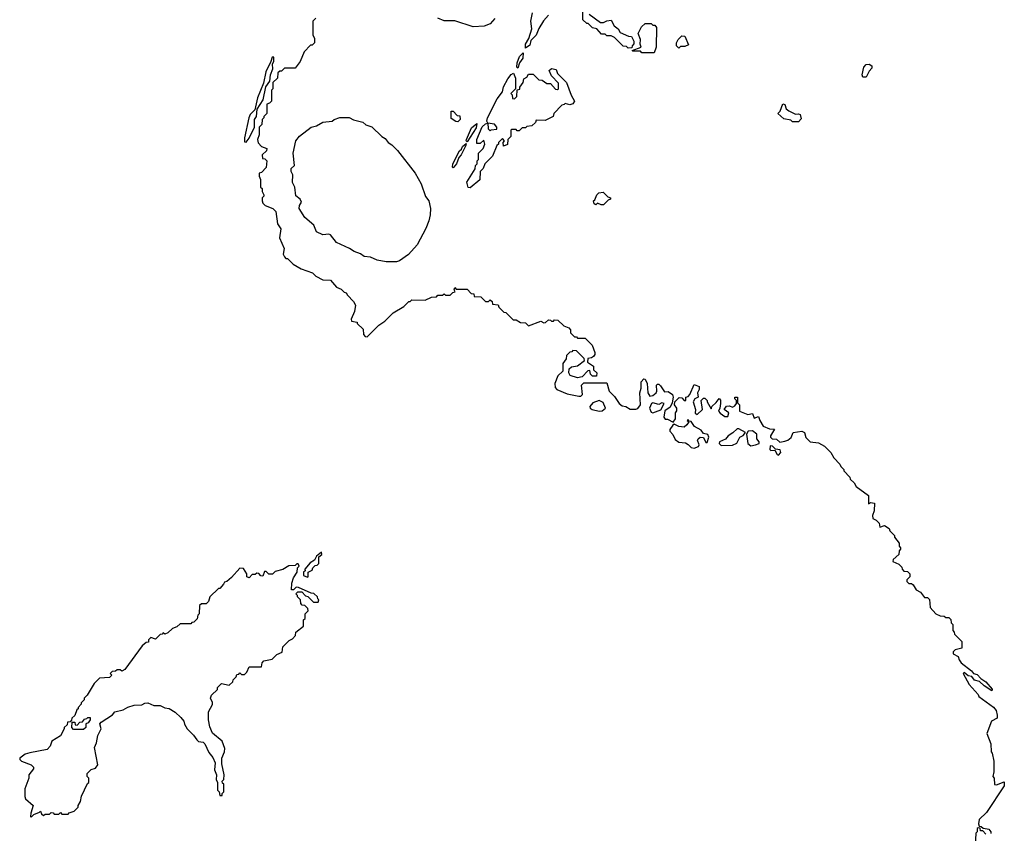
# Model space of a CAD drawing. Extents: x 2029662 to 2246637, y 225654 to 401419.
# Tile 94 of 256: x 2055080 to 2061496, y 325565 to 330865. Entities that reach past the tile are written whole.
import ezdxf

# ---------------------------------------------------------------- set-up
doc = ezdxf.new("R2010")
doc.units = 0

msp = doc.modelspace()

# ---------------------------------------------------------------- linework, layer by layer
at = {"layer": '0CON20XD'}
for points in [[(2057010, 330875), (2056990, 330855), (2056990, 330765), (2057000, 330745), (2057000, 330715), (2056985, 330700), (2056975, 330700), (2056933.6, 330656.4), (2056907, 330593), (2056875, 330550), (2056805, 330550), (2056785, 330530), (2056775, 330530), (2056761.7, 330518.3), (2056760, 330485), (2056730, 330455), (2056730, 330415), (2056720, 330405), (2056720, 330335), (2056708.3, 330321.7), (2056690, 330315), (2056690, 330255), (2056670, 330235), (2056670, 330225), (2056660, 330215), (2056657, 330183), (2056640, 330165), (2056640, 330115), (2056630, 330085), (2056633, 330063), (2056655, 330040), (2056690, 330025), (2056688.3, 330011.7), (2056660, 329985), (2056661.7, 329961.7), (2056678.3, 329958.3), (2056690, 329945), (2056687, 329903), (2056655, 329870), (2056640, 329865), (2056640, 329845), (2056650, 329825), (2056650, 329775), (2056660, 329765), (2056660, 329745), (2056670, 329725), (2056670, 329715), (2056660, 329705), (2056660, 329685), (2056665, 329670), (2056680, 329655), (2056730, 329635), (2056750, 329615), (2056760, 329535), (2056781.7, 329501.7), (2056773.3, 329445), (2056802.5, 329375), (2056797, 329337), (2056805, 329320), (2056815, 329310), (2056825, 329310), (2056863, 329273), (2056915, 329242.5), (2056987, 329217), (2057010, 329195), (2057055, 329170), (2057105, 329167.5), (2057143.6, 329123.6), (2057175, 329110), (2057195, 329090), (2057206.4, 329086.4), (2057215, 329070), (2057255, 329030), (2057267.5, 329005), (2057261.2, 328965), (2057240, 328915), (2057241.7, 328901.7), (2057280, 328895), (2057280, 328885), (2057318.3, 328848.3), (2057320, 328815), (2057331.7, 328801.7), (2057345, 328800), (2057371.7, 328828.3), (2057420, 328875), (2057459.3, 328900.7), (2057513.6, 328956.4), (2057583, 328997), (2057615, 329030), (2057625, 329030), (2057635, 329040), (2057721.7, 329038.3), (2057763.6, 329056.4), (2057795, 329060), (2057805, 329070), (2057835, 329070), (2057845, 329080), (2057855, 329070), (2057885, 329070), (2057901.7, 329088.3), (2057918.3, 329091.7), (2057910, 329105), (2057915, 329120), (2057925, 329110), (2057995, 329110), (2058021.7, 329081.7), (2058038.3, 329078.3), (2058041.7, 329061.7), (2058085, 329060), (2058115, 329030), (2058135, 329030), (2058145, 329040), (2058158.3, 329028.3), (2058161.7, 329011.7), (2058198.3, 329008.3), (2058201.7, 328991.7), (2058235, 328960), (2058248.3, 328958.3), (2058295, 328910), (2058315, 328910), (2058343, 328893), (2058375, 328890), (2058395, 328870), (2058475, 328900), (2058495, 328890), (2058507, 328893), (2058525, 328910), (2058538.3, 328908.3), (2058545, 328900), (2058558.3, 328901.7), (2058565, 328910), (2058587, 328907), (2058625, 328870), (2058658.3, 328858.3), (2058670, 328845), (2058670, 328825), (2058695, 328800), (2058708.3, 328798.3), (2058715, 328790), (2058765, 328790), (2058810, 328745), (2058827, 328697), (2058827, 328683), (2058818.3, 328671.7), (2058807, 328663), (2058781.7, 328658.3), (2058780, 328635), (2058818.3, 328608.3), (2058820, 328585), (2058840, 328565), (2058838.3, 328541.7), (2058811.7, 328541.7), (2058800, 328555), (2058795, 328580), (2058781.7, 328578.3), (2058745, 328537.5), (2058715, 328532.5), (2058667, 328547), (2058657.5, 328565), (2058660, 328590), (2058675, 328602.5), (2058715, 328610), (2058760, 328645), (2058758.3, 328658.3), (2058708.3, 328708.3), (2058685, 328710), (2058678.3, 328701.7), (2058665, 328700), (2058643, 328677), (2058640, 328655), (2058620, 328625), (2058620, 328575), (2058587.5, 328545), (2058567.5, 328495), (2058568.3, 328468.3), (2058580, 328455), (2058648.3, 328428.3), (2058723, 328413)], [(2058177, 330873), (2058145, 330837.5), (2058106.4, 330823.6), (2058035, 330817.5), (2057915, 330857.5), (2057845, 330857.5), (2057804.1, 330874.1)], [(2058525, 330893.8), (2058493, 330857), (2058463, 330807), (2058446.2, 330765), (2058410.5, 330729.5), (2058405, 330700), (2058375, 330680), (2058376.7, 330705), (2058397, 330743), (2058417.5, 330805), (2058410, 330855), (2058420.7, 330910.7)], [(2058791.7, 330901.7), (2058865, 330847.5), (2058885, 330846.7), (2058905, 330858), (2058935, 330861.2), (2058954.2, 330824.2), (2058978.8, 330805), (2058992, 330782), (2059047.7, 330757.7), (2059067.5, 330755), (2059082.5, 330725), (2059081.7, 330708.3), (2059070, 330695), (2059068.3, 330681.7), (2059045, 330680), (2059035, 330690), (2059013, 330693), (2058955, 330750), (2058935, 330760), (2058905, 330760), (2058895, 330770), (2058871.7, 330771.7), (2058840, 330805), (2058813, 330813), (2058785, 330840), (2058775, 330840), (2058750, 330865), (2058750, 330915)], [(2059215, 330650), (2059135, 330650), (2059125, 330660), (2059075, 330660), (2059070, 330665), (2059130, 330685), (2059122.5, 330705), (2059126, 330736), (2059110, 330775), (2059131.7, 330818.3), (2059155, 330840), (2059195, 330840), (2059205, 330830), (2059218.3, 330828.3), (2059230, 330815), (2059227.5, 330685), (2059215, 330650)], [(2059375, 330680), (2059360, 330695), (2059360, 330715), (2059370, 330735), (2059395, 330760), (2059415, 330757.5), (2059438.3, 330701.7), (2059415, 330690), (2059385, 330690), (2059375, 330680)], [(2056555, 330067.5), (2056576.1, 330093.9), (2056610, 330165), (2056610, 330215), (2056622.5, 330235), (2056628.3, 330281.7), (2056667, 330343), (2056683, 330427), (2056710, 330465), (2056713.6, 330506.4), (2056730, 330545), (2056727.5, 330575), (2056736.7, 330595), (2056735, 330620), (2056725, 330620), (2056717.5, 330592.5), (2056683.8, 330525), (2056669.3, 330450.7), (2056630, 330355), (2056611.7, 330278.3), (2056581.7, 330248.3), (2056573.6, 330226.4), (2056543.8, 330095), (2056545, 330070), (2056555, 330067.5)], [(2058325, 330550), (2058320, 330555), (2058322.5, 330585), (2058336.7, 330625), (2058360, 330650), (2058358.6, 330615), (2058337.5, 330585), (2058325, 330550)], [(2058015, 329770), (2058001.7, 329771.7), (2057993, 329807), (2058047, 329893), (2058050, 329915), (2058060, 329925), (2058060, 329945), (2058070, 329955), (2058070, 329995), (2058100, 330025), (2058110, 330055), (2058105, 330080), (2058080.7, 330059.3), (2058058.3, 330058.3), (2058058.8, 330085), (2058093.9, 330166.1), (2058115, 330187.5), (2058130, 330190), (2058133.3, 330153.3), (2058145, 330140), (2058153, 330147), (2058188.3, 330151.7), (2058190, 330165), (2058173.6, 330183.6), (2058130, 330190), (2058123.3, 330203.3), (2058128, 330225), (2058190.7, 330349.3), (2058226.2, 330395), (2058233.3, 330426.7), (2058260, 330480), (2058282.3, 330507.7), (2058297.5, 330517.5), (2058310, 330485), (2058310, 330415), (2058280, 330385), (2058290, 330375), (2058291.7, 330351.7), (2058305, 330350), (2058320, 330365), (2058321.7, 330408.3), (2058338.3, 330411.7), (2058340, 330425), (2058360, 330455), (2058365, 330480), (2058385, 330490), (2058395, 330510), (2058425, 330510), (2058463, 330473), (2058485, 330470), (2058515, 330450), (2058538.3, 330448.3), (2058571.7, 330411.7), (2058585, 330410), (2058590, 330415), (2058591.7, 330451.7), (2058545, 330500), (2058530, 330535), (2058545, 330547.5), (2058575, 330540), (2058583.6, 330513.6), (2058642.5, 330455), (2058673.8, 330373.8), (2058696.2, 330335), (2058685, 330316.7), (2058665, 330310), (2058635, 330320), (2058628.3, 330311.7), (2058611.7, 330308.3), (2058560, 330255), (2058556.4, 330233.6), (2058505, 330207.5), (2058445, 330210), (2058440, 330195), (2058417, 330173), (2058385, 330170), (2058375, 330160), (2058355, 330160), (2058335, 330140), (2058321.7, 330141.7), (2058315, 330150), (2058285, 330150), (2058280, 330145), (2058280, 330105), (2058260, 330085), (2058258.3, 330051.7), (2058231.7, 330041.7), (2058230, 330065), (2058240, 330075), (2058225, 330090), (2058200, 330065), (2058200, 330055), (2058190, 330045), (2058160, 329975), (2058110, 329925), (2058100, 329895), (2058080, 329875), (2058078.3, 329821.7), (2058015, 329770)], [(2060595, 330490), (2060575, 330490), (2060570, 330505), (2060581.2, 330555), (2060595, 330572.5), (2060616.1, 330576.1), (2060632.5, 330565), (2060631.7, 330548.3), (2060615, 330530), (2060595, 330490)], [(2060155, 330200), (2060115, 330200), (2060105, 330210), (2060058.3, 330218.3), (2060020, 330255), (2060035, 330270), (2060052.3, 330317.7), (2060065, 330312.5), (2060074.4, 330284.4), (2060091.3, 330271.3), (2060135, 330250), (2060155, 330252.5), (2060165, 330246.7), (2060171.7, 330218.3), (2060155, 330200)], [(2057535, 329287.5), (2057468.3, 329288.3), (2057408.3, 329298.3), (2057365, 329317.5), (2057325, 329322.5), (2057300.7, 329340.7), (2057260, 329355), (2057230, 329375), (2057145, 329412.5), (2057105, 329462.5), (2057095, 329467.5), (2057055, 329462.5), (2057013.6, 329483.6), (2056996.1, 329526.1), (2056937, 329577), (2056900, 329635), (2056902.5, 329655), (2056916.1, 329676.1), (2056907.5, 329695), (2056878.3, 329718.3), (2056873, 329773), (2056857.5, 329805), (2056860, 329855), (2056850, 329875), (2056850, 329895), (2056870, 329915), (2056862.5, 329995), (2056880, 330075), (2056903.6, 330106.4), (2056980, 330165), (2057015, 330172.5), (2057055, 330197.5), (2057117, 330203), (2057130, 330215), (2057165, 330227.5), (2057227, 330227), (2057255, 330212.5), (2057315, 330197.5), (2057335, 330180), (2057375, 330167.5), (2057440, 330105), (2057461.7, 330091.7), (2057480, 330065), (2057505, 330050), (2057542.7, 330012.7), (2057656.2, 329865), (2057696.6, 329796.6), (2057725, 329712.5), (2057746.2, 329685), (2057757.5, 329635), (2057753.6, 329593.6), (2057745.8, 329554.2), (2057726, 329504), (2057670.7, 329399.3), (2057612.5, 329335), (2057555, 329293.3), (2057535, 329287.5)], [(2057935, 330200), (2057921.7, 330201.7), (2057891.7, 330221.7), (2057891.7, 330268.3), (2057905, 330270), (2057931.7, 330241.7), (2057948.3, 330238.3), (2057950, 330215), (2057935, 330200)], [(2057995, 330070), (2057990, 330075), (2057992.5, 330085), (2058025, 330160), (2058058.3, 330188.3), (2058055, 330160), (2057995, 330070)], [(2057905, 329900), (2057900, 329905), (2057902.5, 329925), (2057945, 330010), (2057958.3, 330021.7), (2057965, 330040), (2057988.3, 330058.3), (2057987.5, 330045), (2057956.7, 329985), (2057941.7, 329968.3), (2057926.7, 329925), (2057905, 329900)], [(2058868.3, 329658.3), (2058845, 329670), (2058835, 329660), (2058822.5, 329665), (2058820, 329685), (2058828.3, 329691.7), (2058840, 329725), (2058853, 329737), (2058881.7, 329741.7), (2058911.7, 329711.7), (2058930, 329705), (2058930, 329695), (2058915, 329690), (2058885, 329660), (2058868.3, 329658.3)], [(2058723, 328413), (2058737, 328413), (2058747, 328423), (2058740, 328485), (2058755, 328500), (2058905, 328500), (2058920, 328445), (2058955, 328410), (2058986.7, 328365), (2059005, 328350), (2059030, 328345), (2059058, 328328), (2059095, 328327.8), (2059107.2, 328332.8), (2059124.4, 328355), (2059120, 328435), (2059128.8, 328465), (2059128.8, 328505), (2059146.4, 328526.4), (2059155, 328523.3), (2059168, 328495), (2059173.3, 328435), (2059185, 328412.5), (2059205, 328417.5), (2059227.5, 328435), (2059232.5, 328445), (2059230, 328485), (2059235, 328490), (2059245, 328490), (2059255, 328480), (2059281.7, 328441.7), (2059305, 328442.5), (2059333.6, 328423.6), (2059337.5, 328405), (2059331.7, 328368.3), (2059318.8, 328341.2), (2059283, 328317), (2059277.5, 328275), (2059285, 328263.3), (2059301.7, 328261.7), (2059337.5, 328242.5), (2059353.8, 328265), (2059352.5, 328305), (2059363, 328317), (2059362.5, 328335), (2059347.5, 328355), (2059350, 328375), (2059377, 328403), (2059395, 328402.5), (2059410, 328385), (2059420, 328385), (2059420, 328405), (2059435, 328410), (2059447, 328423), (2059475, 328487.5), (2059507.5, 328475), (2059506.7, 328455), (2059496.7, 328435), (2059500, 328405), (2059480, 328395), (2059467.5, 328375), (2059483.3, 328325), (2059482.5, 328302.5), (2059495, 328292.5), (2059530, 328325), (2059520, 328385), (2059535, 328400), (2059545, 328400), (2059560, 328385), (2059560, 328375), (2059585, 328330), (2059590, 328345), (2059619.3, 328370.7), (2059638.3, 328398.3), (2059647, 328387), (2059646.7, 328365), (2059642.5, 328335), (2059632.5, 328315), (2059645, 328302.5), (2059675, 328280), (2059695, 328280), (2059700, 328305), (2059670, 328325), (2059685, 328347.5), (2059705, 328350), (2059725, 328340), (2059740, 328350), (2059750, 328365), (2059750, 328385), (2059740, 328395), (2059740, 328405), (2059757, 328407), (2059758.3, 328368.3), (2059770, 328355), (2059770, 328315), (2059825, 328292.5), (2059855, 328300), (2059865, 328270), (2059895, 328280), (2059902.5, 328255), (2059925, 328217.5), (2059965, 328200), (2059998.3, 328198.3), (2059972.5, 328155), (2059972.5, 328145), (2059983.9, 328133.9), (2060011.7, 328131.7), (2060033.6, 328113.6), (2060065, 328120), (2060085, 328126.7), (2060106.4, 328143.6), (2060120, 328175), (2060175.5, 328185.5), (2060193.8, 328175), (2060203, 328143), (2060230, 328115), (2060285, 328107.5), (2060325, 328087.5), (2060366.4, 328046.4), (2060385, 328010), (2060425, 327970), (2060430, 327955), (2060450, 327935), (2060450, 327925), (2060490, 327885), (2060491.7, 327871.7), (2060518.3, 327848.3), (2060530, 327825), (2060610, 327765), (2060611.7, 327711.7), (2060625, 327720), (2060650, 327715), (2060647.5, 327665), (2060637.5, 327635), (2060640, 327615), (2060660, 327605), (2060680, 327585), (2060685, 327560), (2060715, 327570), (2060745, 327550), (2060750, 327535), (2060780, 327505), (2060780, 327495), (2060810, 327455), (2060810, 327435), (2060820, 327425), (2060820, 327415), (2060810, 327405), (2060808.3, 327381.7), (2060771.7, 327348.3), (2060770, 327335), (2060808.3, 327318.3), (2060828.3, 327298.3), (2060830, 327285), (2060841.7, 327271.7), (2060865, 327270), (2060880, 327255), (2060880, 327235), (2060860, 327215), (2060860, 327205), (2060873, 327193), (2060891.7, 327191.7), (2060903, 327183), (2060920.7, 327150.7), (2060950, 327135), (2060975, 327100), (2060995, 327100), (2061008.3, 327088.3), (2061012.5, 327035), (2061050, 326995), (2061078.3, 326981.7), (2061105, 326980), (2061115, 326970), (2061135, 326970), (2061148.3, 326958.3), (2061150, 326935), (2061160, 326925), (2061160, 326885), (2061170, 326875), (2061171.7, 326861.7), (2061220, 326815), (2061218.3, 326771.7), (2061175, 326760), (2061163, 326747), (2061163.3, 326735), (2061196, 326716), (2061200.8, 326695), (2061214.5, 326674.5), (2061282.7, 326622.7), (2061295, 326606), (2061318.8, 326598.8), (2061342.7, 326572.7), (2061375, 326552.5), (2061416.4, 326503.6), (2061415, 326493.8), (2061364.6, 326524.6), (2061335, 326554.2), (2061301.8, 326561.8), (2061285, 326586.2), (2061261.4, 326591.4), (2061235, 326612.5), (2061227.5, 326605), (2061267.5, 326535), (2061325, 326470), (2061330, 326455), (2061426.4, 326386.4), (2061442.5, 326365), (2061450, 326335), (2061450, 326315), (2061412.5, 326295), (2061382.5, 326215), (2061407, 326147), (2061410, 326095), (2061417, 326087), (2061427.5, 326035), (2061427.5, 325965), (2061420, 325935), (2061430, 325925), (2061433, 325883), (2061445, 325880), (2061495, 325900), (2061495.8, 325875), (2061379.1, 325700.9), (2061332.9, 325655), (2061327.5, 325627.5), (2061331.7, 325611.7), (2061345, 325610), (2061358.3, 325598.3), (2061385, 325593.8), (2061395, 325591.2), (2061408, 325575), (2061407.1, 325562.9)], [(2058855, 328314.2), (2058875, 328318), (2058896.7, 328335), (2058881.4, 328371.4), (2058855, 328384.2), (2058815, 328368), (2058796, 328345), (2058796.2, 328335), (2058810, 328325), (2058855, 328314.2)], [(2059205, 328303.3), (2059256.7, 328323.3), (2059280, 328365), (2059265, 328370), (2059245, 328357.5), (2059205, 328370), (2059196.1, 328363.9), (2059183.8, 328335), (2059195, 328307.5), (2059205, 328303.3)], [(2059475, 328074.4), (2059502.5, 328085), (2059506.7, 328095), (2059496.7, 328125), (2059500, 328135), (2059515, 328146.2), (2059535, 328142.5), (2059550.7, 328110.7), (2059559.3, 328110.7), (2059570, 328145), (2059565, 328162.5), (2059535, 328170), (2059521.2, 328191.2), (2059476.7, 328215), (2059456.4, 328246.4), (2059440, 328250), (2059435, 328260), (2059430, 328255), (2059440, 328245), (2059427.5, 328225), (2059408.7, 328211.3), (2059374.4, 328214.4), (2059345, 328230), (2059335, 328222.5), (2059316.2, 328195), (2059316.2, 328185), (2059335, 328162.5), (2059350.3, 328130.3), (2059375, 328112.5), (2059417.4, 328107.4), (2059436.9, 328096.9), (2059455, 328077.5), (2059475, 328074.4)], [(2059651.4, 328091.4), (2059725, 328094), (2059753.9, 328106.1), (2059773.3, 328145), (2059795, 328156.7), (2059810, 328175), (2059765, 328200), (2059755, 328200), (2059727.3, 328172.7), (2059696.7, 328155), (2059678.6, 328131.4), (2059640, 328115), (2059637.5, 328105), (2059651.4, 328091.4)], [(2059845, 328090), (2059875, 328094.4), (2059898, 328105), (2059898, 328115), (2059884, 328135), (2059883.3, 328165), (2059855, 328186), (2059826.2, 328183.8), (2059816.7, 328165), (2059824.2, 328105), (2059845, 328090)], [(2060025, 328027.5), (2060038.8, 328045), (2060035, 328062.5), (2060005, 328067.5), (2059985, 328087.5), (2059970.7, 328089.3), (2059967.5, 328065), (2059975, 328057.5), (2060000, 328060), (2060015, 328032.5), (2060025, 328027.5)], [(2056955, 327232.5), (2056960, 327235), (2056960, 327265), (2056985, 327280), (2056990, 327295), (2057005, 327310), (2057018.3, 327311.7), (2057028.3, 327321.7), (2057030, 327365), (2057048.3, 327381.7), (2057047, 327397), (2057015, 327370), (2057000, 327345), (2056973.6, 327326.4), (2056937.5, 327285), (2056940, 327275), (2056930, 327265), (2056930, 327245), (2056955, 327232.5)], [(2055155, 325670), (2055173, 325687), (2055208.3, 325701.7), (2055215, 325710), (2055221.7, 325691.7), (2055235, 325680), (2055245, 325690), (2055275, 325690), (2055285, 325700), (2055298.3, 325698.3), (2055305, 325690), (2055335, 325690), (2055345, 325700), (2055355, 325690), (2055395, 325690), (2055401.7, 325698.3), (2055435, 325710), (2055460, 325735), (2055460, 325745), (2055477, 325773), (2055483, 325807), (2055521.7, 325888.3), (2055530, 325895), (2055530, 325925), (2055520, 325935), (2055520, 325955), (2055545, 325980), (2055575, 325990), (2055589.3, 326010.7), (2055567, 326123), (2055580, 326155), (2055588.3, 326201.7), (2055610, 326245), (2055603, 326277), (2055610.7, 326289.3), (2055685, 326337.5), (2055700, 326355), (2055755, 326370), (2055785, 326387.5), (2055825, 326400), (2055875, 326401.2), (2055895, 326413.3), (2055915, 326413.8), (2055955, 326397.5), (2055995, 326397.5), (2056025, 326382.5), (2056055, 326377.5), (2056093, 326353), (2056129.3, 326319.3), (2056150, 326295), (2056153.3, 326275), (2056171.2, 326245), (2056213.3, 326205), (2056235, 326173.3), (2056245, 326163.8), (2056275, 326157.5), (2056287.3, 326147.3), (2056311.7, 326091.7), (2056338.3, 326058.3), (2056353, 326023), (2056349.3, 325979.3), (2056362.5, 325945), (2056360, 325915), (2056370, 325895), (2056370, 325845), (2056380, 325835), (2056385, 325810), (2056398.3, 325811.7), (2056400, 325825), (2056410, 325835), (2056410, 325885), (2056401.7, 325891.7), (2056400, 325905), (2056410, 325915), (2056412.5, 325945), (2056397, 326017), (2056396.7, 326055), (2056413.6, 326096.4), (2056416.4, 326116.4), (2056400, 326165), (2056337, 326217), (2056318.3, 326258.3), (2056310, 326305), (2056310, 326355), (2056336.4, 326403.6), (2056337, 326417), (2056322.5, 326445), (2056330, 326465), (2056368.3, 326501.7), (2056370, 326515), (2056395, 326540), (2056445, 326530), (2056468.3, 326551.7), (2056470, 326565), (2056490, 326585), (2056495, 326600), (2056508.3, 326601.7), (2056515, 326610), (2056525, 326600), (2056545, 326600), (2056560, 326615), (2056575, 326650), (2056655, 326650), (2056660, 326675), (2056671.7, 326688.3), (2056725, 326700), (2056755, 326730), (2056790, 326745), (2056795, 326780), (2056835, 326820), (2056858.3, 326831.7), (2056877, 326853), (2056880, 326875), (2056930, 326915), (2056930, 326955), (2056940, 326965), (2056940, 326995), (2056960, 327015), (2056958.3, 327028.3), (2056938.3, 327048.3), (2056921.7, 327051.7), (2056911.7, 327061.7), (2056910, 327085), (2056890, 327105), (2056890, 327115), (2056880, 327125), (2056891.7, 327138.3), (2056918.3, 327138.3), (2056941.7, 327111.7), (2056958.3, 327108.3), (2056995, 327070), (2057025, 327070), (2057030, 327085), (2057021.7, 327091.7), (2057020, 327105), (2056997, 327127), (2056978.3, 327128.3), (2056897, 327167), (2056882.5, 327167.5), (2056865, 327150), (2056851.7, 327151.7), (2056852.5, 327195), (2056865, 327230), (2056887.5, 327265), (2056890, 327295), (2056900, 327305), (2056895, 327320), (2056885, 327320), (2056875, 327310), (2056833, 327307), (2056795, 327282.5), (2056745, 327270), (2056727, 327253), (2056703, 327253), (2056685, 327270), (2056675, 327270), (2056665, 327240), (2056651.7, 327241.7), (2056638.3, 327258.3), (2056625, 327260), (2056615, 327250), (2056595, 327250), (2056575, 327230), (2056560, 327235), (2056560, 327255), (2056539.3, 327289.3), (2056515, 327292.5), (2056459.3, 327230.7), (2056430, 327205), (2056415, 327200), (2056408.3, 327188.3), (2056385, 327160), (2056375, 327160), (2056320, 327105), (2056310, 327075), (2056295, 327060), (2056265, 327060), (2056251.7, 327048.3), (2056250, 326995), (2056240, 326985), (2056237, 326963), (2056215, 326940), (2056201.7, 326938.3), (2056195, 326930), (2056125, 326930), (2056105, 326910), (2056075, 326900), (2056045, 326870), (2056025, 326862.5), (2056015, 326870), (2056008.3, 326861.7), (2055995, 326860), (2055965, 326830), (2055935, 326840), (2055920, 326825), (2055920, 326810), (2055905, 326807.5), (2055877.5, 326785), (2055765, 326632.5), (2055745, 326620), (2055735, 326630), (2055715, 326630), (2055705, 326620), (2055681.7, 326618.3), (2055670, 326605), (2055680, 326595), (2055665, 326580), (2055600, 326575), (2055565, 326540), (2055520, 326465), (2055500, 326445), (2055500, 326435), (2055480, 326415), (2055480, 326405), (2055460, 326385), (2055460, 326375), (2055451.7, 326368.3), (2055438.3, 326331.7), (2055420, 326315), (2055418.3, 326301.7), (2055408.3, 326291.7), (2055391.7, 326288.3), (2055388.3, 326271.7), (2055370, 326255), (2055370, 326245), (2055345, 326200), (2055290, 326165), (2055278.3, 326131.7), (2055258.3, 326111.7), (2055145, 326090), (2055115, 326080), (2055080, 326055), (2055080, 326045), (2055092.5, 326035), (2055155, 326010), (2055170, 325995), (2055170, 325985), (2055140, 325945), (2055140, 325925), (2055112.5, 325855), (2055112.5, 325805), (2055118.3, 325788.3), (2055167.5, 325745), (2055152.5, 325695), (2055150, 325675), (2055155, 325670)], [(2055495, 326240), (2055431.7, 326241.7), (2055420, 326255), (2055421.7, 326288.3), (2055438.3, 326288.3), (2055441.7, 326271.7), (2055455, 326270), (2055471.7, 326288.3), (2055488.3, 326291.7), (2055501.7, 326308.3), (2055518.3, 326311.7), (2055525, 326320), (2055538.3, 326318.3), (2055540, 326305), (2055526.4, 326283.6), (2055511.7, 326278.3), (2055510, 326255), (2055495, 326240)], [(2061375, 325560), (2061355, 325580), (2061341.7, 325581.7), (2061338.3, 325598.3), (2061325, 325600), (2061320, 325595), (2061320, 325575), (2061310, 325565), (2061307, 325483)]]:
    msp.add_lwpolyline(points, dxfattribs=at)

doc.saveas('drawing.dxf')
